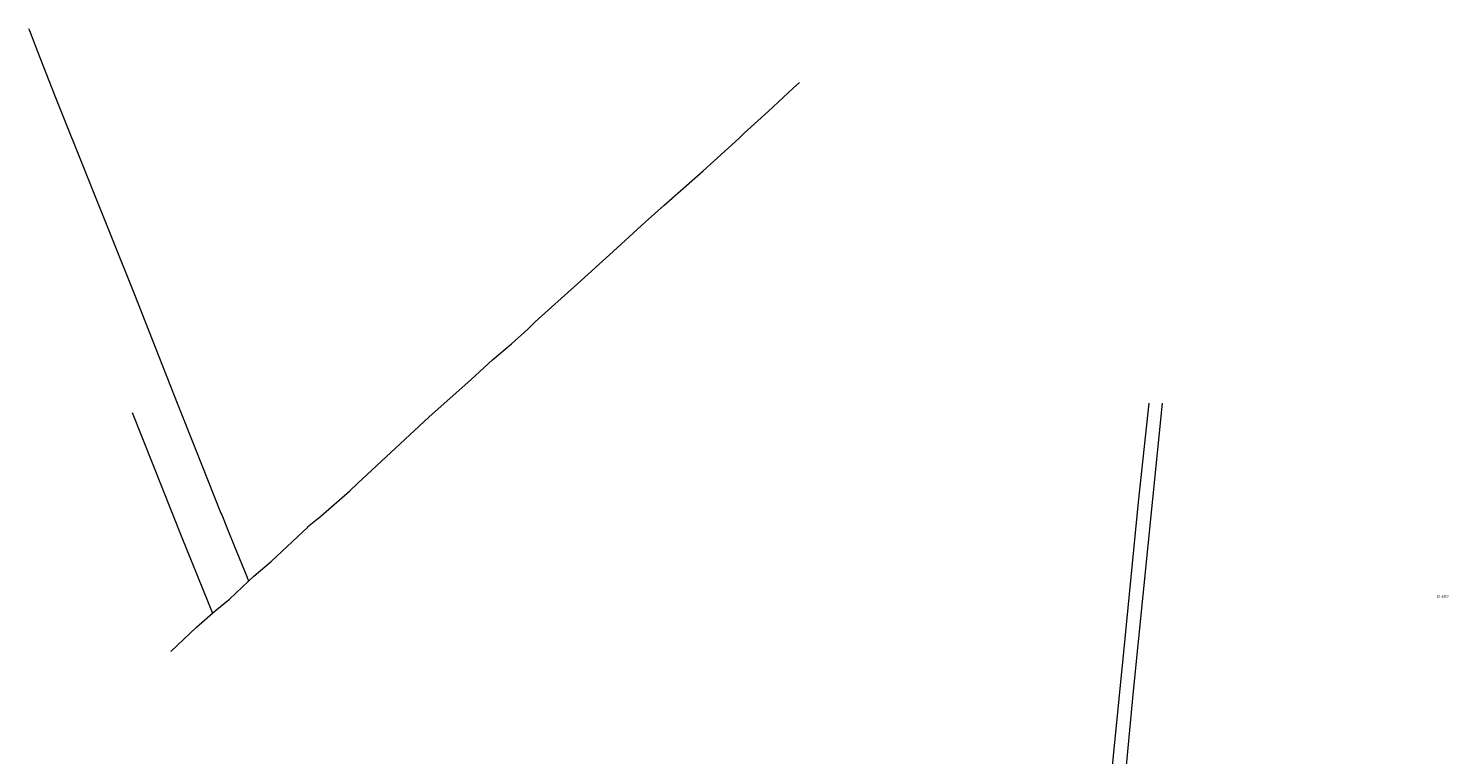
# Model space of a CAD drawing. Header units: metres. Extents: x 154658 to 157381, y 449781 to 452932.
# Tile 33 of 52: x 155001 to 155880, y 452482 to 452932. Entities that reach past the tile are written whole.
import ezdxf
from ezdxf.enums import TextEntityAlignment as Align
from ezdxf.lldxf.tags import DXFTag

# ---------------------------------------------------------------- set-up
doc = ezdxf.new("R2010")
doc.units = ezdxf.units.M
doc.layers.add('B-WE-KG-GRENS_PERCEEL-G', color=150, linetype='KG-PERCEEL', lineweight=18)
doc.layers.add('B-WE-KG-GRENS_PERCEEL-S', color=150, linetype='Continuous', lineweight=25)
doc.styles.add('NLCS-ISO', font='NLCS-ISO.ttf')
doc.styles.get("Standard").update_dxf_attribs({"font": 'verdana.ttf'})
tags = doc.linetypes.add('KG-PERCEEL', pattern='A,5.5,-2,["P",Standard,S=1.8,R=0,X=-0.5,Y=-0.9],-2,5.5,-2,[5,NLCS.SHX,S=0.75,R=0,X=0,Y=0],-2', length=19).pattern_tags.tags
tags[6] = DXFTag(74, 10)

# ---------------------------------------------------------------- blocks, each defined once
blk = doc.blocks.new('SKG-PERCEELNUMMER-SO')
at = {"style": 'NLCS-ISO', "oblique": 10, "flags": 1}
for tag, p in [('GEMEENTECODE', (0, 2.55)), ('PERCEELGROOTTE', (0, -2.45))]:
    blk.add_attdef(tag, text='', height=1.8, dxfattribs=at).set_placement(p, align=Align.MIDDLE_CENTER)
at = {"style": 'NLCS-ISO', "oblique": 10}
blk.add_attdef('SECTIE', text='', height=1.8, dxfattribs=at).set_placement((-0.5, 0), align=Align.MIDDLE_RIGHT)
blk.add_attdef('PERCEELNUMMER', text='', height=1.8, dxfattribs=at).set_placement((0.5, 0), align=Align.MIDDLE_LEFT)

msp = doc.modelspace()

# ---------------------------------------------------------------- linework, layer by layer
at = {"layer": 'B-WE-KG-GRENS_PERCEEL-G', "flags": 128}
for points in [[(155000.973, 452932.074), (155001.601, 452930.708), (155006.532, 452917.812), (155017.426, 452890.367), (155038.644, 452837.286), (155066.706, 452767.347), (155093.153, 452700), (155103.954, 452672.6), (155120.211, 452632.006), (155120.672, 452630.94), (155124.314, 452622.056), (155128.64, 452611.285), (155136.14, 452592.725), (155137.225, 452589.836)], [(155137.225, 452589.836), (155140.459, 452592.867), (155151.421, 452602.311), (155174.066, 452623.306), (155173.859, 452623.427), (155182.094, 452630.182), (155199.99, 452645.769), (155204.928, 452650.439), (155228.306, 452672.161), (155248.992, 452691.277), (155275.061, 452714.711), (155288.353, 452726.773), (155300, 452736.849), (155310.248, 452745.907), (155314.726, 452750.428), (155341.034, 452774.001), (155362.93, 452793.906), (155382.837, 452812.022), (155394.314, 452822.43), (155418.726, 452843.811), (155440.749, 452863.897), (155444.194, 452867.134), (155458.904, 452880.658), (155474.485, 452895.084), (155478.357, 452898.511)], [(155637.291, 452207.013), (155638.967, 452206.566), (155640.602, 452206.423), (155642.232, 452206.503), (155643.956, 452207.011), (155645.104, 452207.606), (155646.395, 452208.424), (155647.28, 452209.302), (155648.089, 452210.373), (155648.6, 452211.359), (155648.902, 452212.589), (155649.066, 452214.172), (155649.327, 452220.567), (155650.736, 452235.832), (155651.167, 452240.607), (155651.633, 452250.167), (155649.569, 452250.764), (155657.839, 452330.136), (155669.139, 452444.425), (155679.985, 452554.423), (155688.347, 452638.799), (155694.98, 452700)], [(155655.139, 452211.848), (155661.689, 452278.823), (155672.766, 452390.133), (155685.163, 452521.818), (155703.106, 452700)], [(155065.283, 452694.272), (155095.914, 452616.931), (155114.932, 452570.024)], [(155114.932, 452570.024), (155116.554, 452571.451), (155125.423, 452578.776), (155137.225, 452589.836)], [(155089.18, 452546.337), (155105.1, 452561.373), (155114.932, 452570.024)]]:
    msp.add_lwpolyline(points, dxfattribs=at)

# ---------------------------------------------------------------- block references
at = {"layer": 'B-WE-KG-GRENS_PERCEEL-S'}
msp.add_blockref('SKG-PERCEELNUMMER-SO', (155875.2, 452580.325), dxfattribs=at).add_auto_attribs({'PERCEELNUMMER': '659', 'SECTIE': 'D'})

doc.saveas('drawing.dxf')
